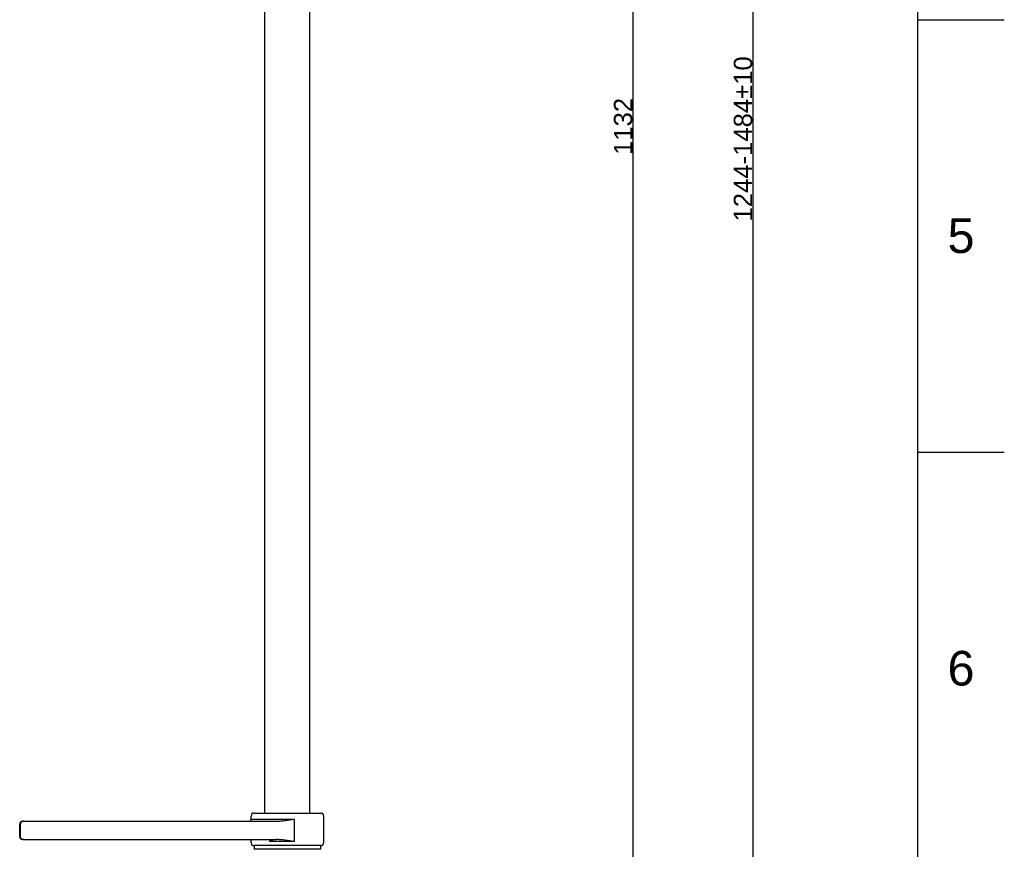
# Model space of a CAD drawing. Header units: millimetres. Extents: x 1200 to 1620, y -113 to 480.
# Tile 18 of 51: x 1459 to 1620, y 48 to 184. Entities that reach past the tile are written whole.
import ezdxf

# ---------------------------------------------------------------- set-up
doc = ezdxf.new("R2010")
doc.units = ezdxf.units.MM
doc.header["$LTSCALE"] = 0.1
for name, color, linetype in [('DEF_LAYER_ASSEM_MEMBER', 7, 'Continuous'), ('DIM', 3, 'Continuous'), ('MEMBER', 7, 'Continuous')]:
    doc.layers.add(name, color=color, linetype=linetype)
doc.styles.get("Standard").update_dxf_attribs({"font": 'arial_0.ttf'})
doc.dimstyles.new('DIMSTYLE_2', dxfattribs={"dimtxt": 3, "dimasz": 2.5, "dimexe": 0.18, "dimexo": 0.0625, "dimgap": 0.09, "dimtad": 1, "dimdec": 3, "dimdsep": 46, "dimtxsty": 'Standard', "dimblk": '_FILLED', "dimblk1": '_FILLED', "dimblk2": '_FILLED', "dimcen": 0.09, "dimadec": 0, "dimazin": 0, "dimtp": 1.2, "dimtm": 1.2, "dimtfac": 1, "dimtdec": 3, "dimtofl": 0, "dimtmove": 0, "dimatfit": 3, "dimldrblk": '_FILLED', "dimfxl": 1, "dimtolj": 1, "dimarcsym": 0})

# ---------------------------------------------------------------- blocks, each defined once
blk = doc.blocks.new('_FILLED')
at = {"color": 0, "linetype": 'ByBlock'}
blk.add_solid([(0, 0), (-1, 0.233), (-1, -0.233)], dxfattribs=at)
blk = doc.blocks.new('*D181')
at = {"layer": 'Defpoints', "color": 0, "linetype": 'Continuous', "transparency": 16777216}
for p in [(1536.46, 303.08), (1558.91, 303.08), (1535.07, 14.59)]:
    blk.add_point(p, dxfattribs=at)
at = {"layer": 'DIM', "color": 0, "linetype": 'Continuous', "lineweight": -2, "transparency": 16777216}
for p, q in [((1536.52, 303.08), (1559.09, 303.08)), ((1558.91, 17.09), (1558.91, 300.58)), ((1535.13, 14.59), (1559.09, 14.59))]:
    blk.add_line(p, q, dxfattribs=at)
at = {"layer": 'DIM', "color": 0, "linetype": 'Continuous', "lineweight": -2, "transparency": 16777216, "xscale": 2.5, "yscale": 2.5, "zscale": 2.5}
for p, rotation in [((1558.91, 303.08), 90), ((1558.91, 14.59), 270)]:
    blk.add_blockref('_FILLED', p, dxfattribs=dict(at, rotation=rotation))
at = {"layer": 'DIM', "color": 0, "linetype": 'Continuous', "transparency": 16777216, "insert": (1555.75, 166.07), "char_height": 3, "attachment_point": 2, "rotation": 90}
blk.add_mtext('\\A1;1132', dxfattribs=at)
blk = doc.blocks.new('*D182')
at = {"layer": 'Defpoints', "color": 0, "linetype": 'Continuous', "transparency": 16777216}
for p in [(1473.42, 406.21), (1578.49, 406.21), (1535.07, 14.59)]:
    blk.add_point(p, dxfattribs=at)
at = {"layer": 'DIM', "color": 0, "linetype": 'Continuous', "lineweight": -2, "transparency": 16777216}
for p, q in [((1473.49, 406.21), (1578.67, 406.21)), ((1578.49, 17.09), (1578.49, 403.71)), ((1535.13, 14.59), (1578.67, 14.59))]:
    blk.add_line(p, q, dxfattribs=at)
at = {"layer": 'DIM', "color": 0, "linetype": 'Continuous', "lineweight": -2, "transparency": 16777216, "xscale": 2.5, "yscale": 2.5, "zscale": 2.5}
for p, rotation in [((1578.49, 406.21), 90), ((1578.49, 14.59), 270)]:
    blk.add_blockref('_FILLED', p, dxfattribs=dict(at, rotation=rotation))
at = {"layer": 'DIM', "color": 0, "linetype": 'Continuous', "transparency": 16777216, "insert": (1575.34, 164.03), "char_height": 3, "attachment_point": 2, "rotation": 90}
blk.add_mtext('\\A1;1244-1484%%P10', dxfattribs=at)

msp = doc.modelspace()

# ---------------------------------------------------------------- linework, layer by layer
for p, q in [((1605.3864, -99.3123), (1605.3864, 466.3443)), ((1605.3864, 183.516), (1619.5279, 183.516)), ((1605.3864, 112.8089), (1619.5279, 112.8089))]:
    msp.add_line(p, q)
at = {"layer": 'DEF_LAYER_ASSEM_MEMBER', "color": 7, "linetype": 'Continuous'}
for p, q in [((1496.4916, 52.8266), (1496.4916, 53.3266)), ((1496.9916, 53.8266), (1507.8582, 53.8266)), ((1508.3582, 48.9932), (1508.3582, 53.3266)), ((1458.6916, 49.9932), (1458.6916, 51.9932)), ((1459.1916, 52.4932), (1500.5821, 52.4932)), ((1459.1916, 49.4932), (1500.5821, 49.4932)), ((1496.4916, 48.9932), (1496.4916, 49.4932)), ((1507.8582, 48.4932), (1496.9916, 48.4932)), ((1497.0082, 48.4932), (1497.0082, 47.8932)), ((1507.8416, 48.4932), (1507.8416, 47.8932)), ((1507.8916, 47.8932), (1496.9582, 47.8932))]:
    msp.add_line(p, q, dxfattribs=at)
at = {"layer": 'DEF_LAYER_ASSEM_MEMBER', "color": 9, "linetype": 'Continuous'}
for p, q in [((1458.8015, 49.9932), (1458.8015, 51.9932)), ((1496.4916, 52.8266), (1503.5176, 52.8266)), ((1503.5176, 52.8266), (1503.5176, 49.1599)), ((1499.5288, 49.1599), (1499.5288, 49.4932)), ((1503.5176, 49.1599), (1499.5288, 49.1599))]:
    msp.add_line(p, q, dxfattribs=at)
at = {"layer": 'DEF_LAYER_ASSEM_MEMBER', "color": 7, "linetype": 'Continuous'}
for centre, radius, start, end in [((1496.9916, 53.3266), 0.5, 90, 180), ((1507.8582, 53.3266), 0.5, 0, 90), ((1459.1916, 51.9932), 0.5, 90.000029, 180), ((1496.1582, 52.8266), 0.3333, 270, 0), ((1459.1916, 49.9932), 0.5, 180, 270), ((1496.9916, 48.9932), 0.5, 180, 270), ((1507.8582, 48.9932), 0.5, 270, 0)]:
    msp.add_arc(centre, radius, start, end, dxfattribs=at)
at = {"layer": 'DEF_LAYER_ASSEM_MEMBER', "color": 9, "linetype": 'Continuous'}
for centre, radius, start, end in [((1459.2984, 51.9966), 0.4967, 90.069554, 108.061089), ((1494.2724, 50.8733), 5.5286, 341.945441, 345.167691), ((1494.9126, 50.7014), 4.8657, 345.194597, 345.624327)]:
    msp.add_arc(centre, radius, start, end, dxfattribs=at)
for points, knots in [([(1459.1444, 52.4688), (1459.0951, 52.4527), (1459.001, 52.4043), (1458.8895, 52.2918), (1458.8179, 52.1503), (1458.8015, 52.0454), (1458.8015, 51.9932)], [0, 0, 0, 0, 0.24924198, 0.49902431, 0.74934583, 1, 1, 1, 1]), ([(1500.5821, 52.4932), (1500.8292, 52.4932), (1501.3235, 52.5239), (1502.0595, 52.6091), (1502.7906, 52.7135), (1503.2759, 52.7888), (1503.5176, 52.8266)], [0, 0, 0, 0, 0.25076379, 0.50166126, 0.75180437, 1, 1, 1, 1]), ([(1459.2978, 49.4932), (1459.2332, 49.4932), (1459.1025, 49.5193), (1458.9376, 49.6308), (1458.8272, 49.7969), (1458.8015, 49.9282), (1458.8015, 49.9932)], [0, 0, 0, 0, 0.24914935, 0.49880342, 0.74911918, 1, 1, 1, 1]), ([(1500.1192, 49.4932), (1500.1234, 49.4932), (1500.1298, 49.4931), (1500.1391, 49.4882), (1500.1371, 49.479), (1500.1306, 49.4715), (1500.1209, 49.4623), (1500.103, 49.4487), (1500.0761, 49.431), (1500.0399, 49.4095), (1500.0003, 49.3874), (1499.9582, 49.3649), (1499.9142, 49.3423), (1499.8689, 49.3196), (1499.8066, 49.289), (1499.7266, 49.2508), (1499.6286, 49.2052), (1499.5623, 49.175), (1499.5288, 49.1599)], [0, 0, 0, 0, 0.01766432, 0.02794394, 0.03727286, 0.05145408, 0.07025372, 0.0928051, 0.14549365, 0.20492826, 0.26869742, 0.33553331, 0.40460195, 0.47540741, 0.54758783, 0.69519752, 0.8462156, 1, 1, 1, 1]), ([(1503.5176, 49.1599), (1503.2759, 49.1977), (1502.7906, 49.273), (1502.0595, 49.3774), (1501.3235, 49.4625), (1500.8292, 49.4932), (1500.5821, 49.4932)], [0, 0, 0, 0, 0.24820575, 0.49834981, 0.74924241, 1, 1, 1, 1])]:
    msp.add_open_spline(points, degree=3, knots=knots, dxfattribs=at)
at = {"layer": 'MEMBER', "color": 7, "linetype": 'Continuous'}
for p, q in [((1498.7582, 53.8266), (1498.7582, 260.7749)), ((1506.0916, 53.8266), (1506.0916, 260.7751))]:
    msp.add_line(p, q, dxfattribs=at)

# ---------------------------------------------------------------- texts
at = {"char_height": 5.6566, "attachment_point": 5}
for s, insert in [('5', (1612.4572, 148.1624)), ('6', (1612.4572, 77.4554))]:
    msp.add_mtext_dynamic_manual_height_columns(s, width=50, gutter_width=12.5, heights=[0], dxfattribs=dict(at, insert=insert))

# ---------------------------------------------------------------- dimensions: what is measured, and where the dimension line sits
at = {"layer": 'DIM', "color": 3, "linetype": 'Continuous'}
for base, p2, text, picture, middle in [((1578.4948, 406.2139), (1473.4249, 406.2139), '1244-1484%%P10', '*D182', (1578.4948, 164.0289)), ((1558.9101, 303.0806), (1536.4582, 303.0806), '1132', '*D181', (1558.9101, 166.0685))]:
    dim = msp.add_linear_dim(base=base, p1=(1535.0723, 14.5932), p2=p2, angle=90, text=text, dimstyle='DIMSTYLE_2', dxfattribs=at)
    dim.commit()
    dim.dimension.update_dxf_attribs({"geometry": picture, "text_midpoint": middle, "dimtype": 160})

doc.saveas('drawing.dxf')
